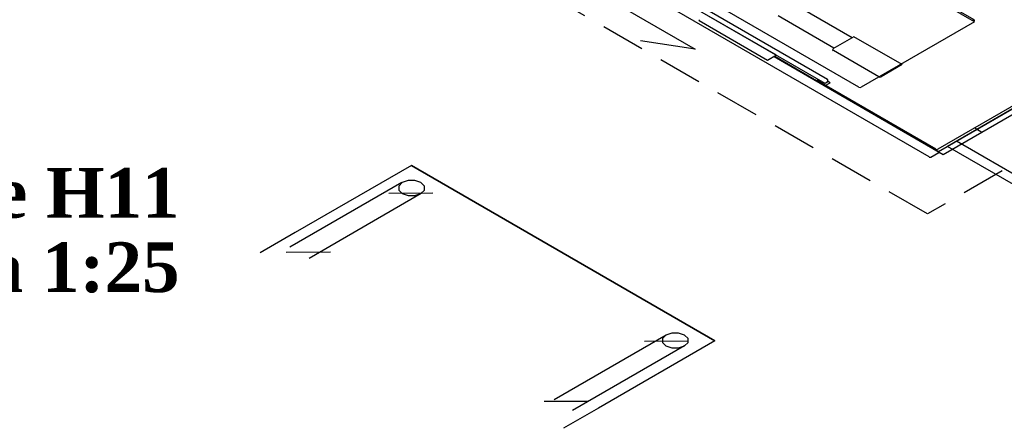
# Model space of a CAD drawing. Header units: millimetres. Extents: x 335 to 91625, y -1 to 84.
# Tile 7 of 62: x 348.43 to 359.63, y 50.96 to 55.6. Entities that reach past the tile are written whole.
import ezdxf

# ---------------------------------------------------------------- set-up
doc = ezdxf.new("R2010")
doc.units = ezdxf.units.MM
doc.header["$MEASUREMENT"] = 0
doc.linetypes.add('Dashed', pattern=[0.75, 0.5, -0.25])
doc.layers.add('DI-Títulos', color=3, linetype='Continuous', lineweight=30)
doc.styles.add('TimesNewRomanN', font='timesbd.ttf')

msp = doc.modelspace()

# ---------------------------------------------------------------- linework, layer by layer
at = {"color": 8}
for p, q in [((358.7748, 54.0408), (352.1188, 57.8838)), ((359.2888, 55.5768), (356.9118, 56.9498)), ((359.2868, 55.5968), (358.1328, 56.2628)), ((357.9748, 54.8328), (355.6228, 56.1908)), ((357.6188, 54.9218), (355.7738, 55.9868)), ((357.5898, 54.8748), (355.6938, 55.9698)), ((357.8968, 55.3938), (357.2628, 55.7598)), ((357.0368, 55.1948), (356.2468, 55.6508)), ((356.9348, 55.1358), (356.1588, 55.5848)), ((357.6908, 55.2758), (357.0578, 55.6418)), ((359.2888, 55.5768), (358.0008, 54.8328)), ((359.2938, 55.5888), (359.2678, 55.5888)), ((359.2838, 55.5828), (359.2808, 55.5818)), ((357.9168, 55.4058), (357.6778, 55.2678)), ((358.4658, 55.0898), (357.9168, 55.4058)), ((361.0328, 55.3748), (358.8738, 54.1278)), ((358.8788, 54.1008), (361.0788, 55.3718)), ((358.9328, 54.0698), (361.1338, 55.3398)), ((360.9748, 55.3118), (358.9828, 54.1608)), ((358.2008, 54.9518), (357.6858, 55.2488)), ((357.0368, 55.1948), (356.9348, 55.1358)), ((357.0108, 55.1798), (358.9328, 54.0698)), ((358.8888, 54.0948), (357.0108, 55.1798)), ((357.0188, 55.1838), (357.4938, 54.9098)), ((358.4658, 55.0898), (358.2268, 54.9518)), ((357.4938, 54.9098), (357.5118, 54.9198)), ((357.5068, 54.9048), (357.5038, 54.9038)), ((358.8478, 54.1278), (357.5038, 54.9038)), ((357.5948, 54.8538), (357.5068, 54.9048)), ((357.5898, 54.8748), (357.5618, 54.8918)), ((357.6208, 54.8928), (357.5898, 54.8748)), ((357.5928, 54.8528), (357.6468, 54.8838)), ((357.6468, 54.8838), (357.6268, 54.8958)), ((359.2918, 54.3698), (359.3718, 54.3228)), ((358.7928, 54.0398), (358.8838, 54.0918)), ((358.8838, 54.0918), (358.8888, 54.0948))]:
    msp.add_line(p, q, dxfattribs=at)
at = {"color": 7}
for p, q in [((353.8328, 56.5818), (356.1138, 55.2648)), ((356.1138, 55.2648), (355.4908, 55.3578)), ((360.1478, 53.6058), (359.0838, 54.2198)), ((360.0458, 53.5468), (358.9828, 54.1608)), ((352.8878, 53.9448), (351.5638, 53.1808)), ((352.8878, 53.9448), (356.3378, 51.9528)), ((356.3378, 51.9528), (352.8878, 53.9448)), ((352.7788, 53.7498), (351.5048, 53.0148)), ((352.6278, 53.6298), (353.1288, 53.6318)), ((352.9968, 53.6238), (351.7238, 52.8888)), ((351.5638, 53.1808), (351.1648, 52.9508)), ((351.9648, 52.9598), (351.4608, 52.9568)), ((355.7818, 52.0158), (354.5088, 51.2808)), ((356.3378, 51.9528), (355.0138, 51.1888)), ((355.5378, 51.9498), (356.0358, 51.9528)), ((355.9918, 51.8948), (354.7188, 51.1598)), ((354.9008, 51.2648), (354.3968, 51.2618)), ((355.0138, 51.1888), (354.6148, 50.9588))]:
    msp.add_line(p, q, dxfattribs=at)
at = {"color": 7, "linetype": 'Dashed'}
msp.add_lwpolyline([(354.4488, 59.8598), (362.2018, 55.3838), (358.7538, 53.3928), (351.0008, 57.8688), (354.4488, 59.8598)], dxfattribs=at)
at = {"color": 8}
for points in [[(356.1608, 55.5988), (356.1558, 55.5918), (356.1608, 55.5858)], [(359.2838, 55.5828), (359.2888, 55.5888), (359.2838, 55.5958)], [(357.6828, 55.2658), (357.6758, 55.2558), (357.6828, 55.2468)], [(357.6168, 54.8958), (357.6258, 54.9078), (357.6168, 54.9208)], [(358.1968, 54.9498), (358.2138, 54.9458), (358.2298, 54.9498)], [(357.9738, 54.8328), (357.9878, 54.8298), (358.0008, 54.8328)], [(358.8468, 54.1278), (358.8608, 54.1248), (358.8738, 54.1278)], [(358.7728, 54.0398), (358.7828, 54.0378), (358.7918, 54.0398)]]:
    msp.add_lwpolyline(points, dxfattribs=at)
at = {"color": 7}
for points in [[(352.7808, 53.7488), (352.7418, 53.7098), (352.7418, 53.6648), (352.7808, 53.6258), (352.8488, 53.6028), (352.9268, 53.6028), (352.9938, 53.6258), (353.0338, 53.6648), (353.0338, 53.7098), (352.9938, 53.7488), (352.9268, 53.7718), (352.8488, 53.7718), (352.7808, 53.7488)], [(355.7788, 52.0178), (355.7398, 51.9788), (355.7398, 51.9338), (355.7788, 51.8948), (355.8468, 51.8718), (355.9248, 51.8718), (355.9928, 51.8948), (356.0318, 51.9338), (356.0318, 51.9788), (355.9928, 52.0178), (355.9248, 52.0408), (355.8468, 52.0408), (355.7788, 52.0178)]]:
    msp.add_lwpolyline(points, dxfattribs=at)

# ---------------------------------------------------------------- texts
at = {"layer": 'DI-Títulos', "color": 5, "insert": (350.2498, 53.3412), "char_height": 0.5648, "width": 8.204454, "attachment_point": 9, "line_spacing_factor": 0.798, "style": 'TimesNewRomanN'}
msp.add_mtext('Detalhe H11', dxfattribs=at)
at = {"layer": 'DI-Títulos', "insert": (350.2498, 52.4942), "char_height": 0.5648, "width": 7.186438, "attachment_point": 9, "line_spacing_factor": 0.798, "style": 'TimesNewRomanN'}
msp.add_mtext('escala 1:25', dxfattribs=at)

doc.saveas('drawing.dxf')
